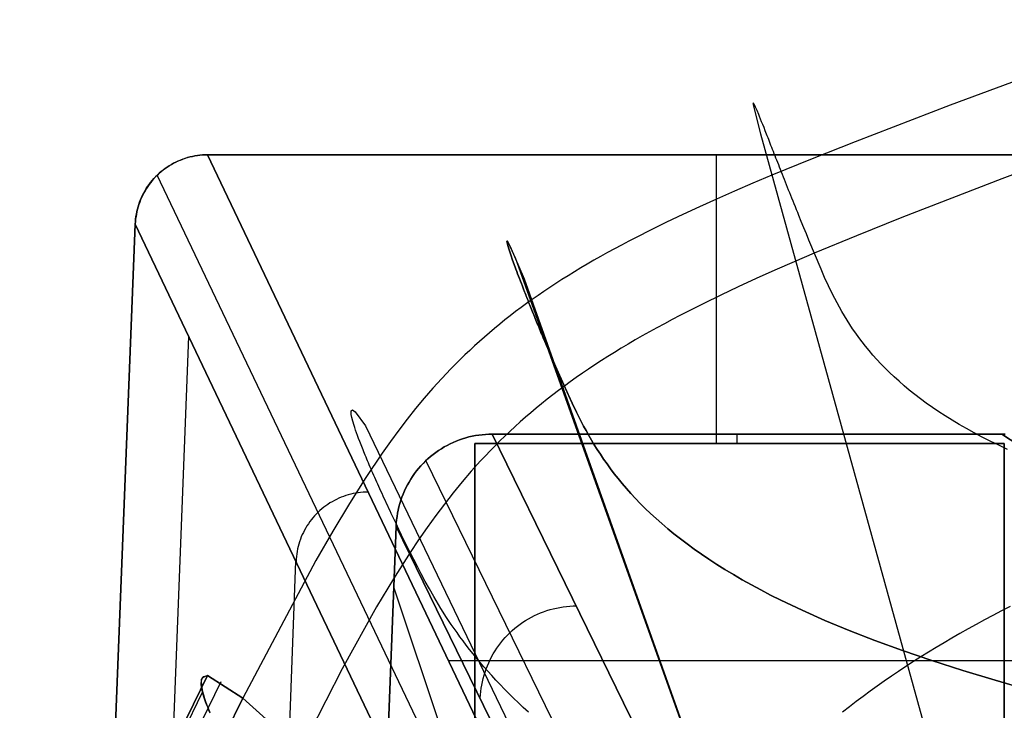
# Model space of a CAD drawing. Header units: millimetres. Extents: x -273 to 273, y -240 to 302.
# Tile 133 of 256: x -242 to -222, y 243 to 258. Entities that reach past the tile are written whole.
import ezdxf

# ---------------------------------------------------------------- set-up
doc = ezdxf.new("R2010")
doc.units = ezdxf.units.MM
doc.header["$MEASUREMENT"] = 0
doc.layers.add('IGES level 1', color=7, linetype='Continuous', true_color=0x3e413d)
doc.layers.add('IGES level 2', color=7, linetype='Continuous', true_color=0x008000)

msp = doc.modelspace()

# ---------------------------------------------------------------- linework, layer by layer
at = {"layer": 'IGES level 1'}
for p, q in [((-239.352, 254.482, 0), (-239.307, 254.509, 0)), ((-239.306, 254.507), (-239.35, 254.48)), ((-239.307, 254.509, 0), (-239.261, 254.534, 0)), ((-239.26, 254.533), (-239.306, 254.507)), ((-239.261, 254.534, 0), (-239.215, 254.558, 0)), ((-239.214, 254.556), (-239.26, 254.533)), ((-239.215, 254.558, 0), (-239.167, 254.58, 0)), ((-239.166, 254.578), (-239.214, 254.556)), ((-239.167, 254.58, 0), (-239.119, 254.6, 0)), ((-239.119, 254.599), (-239.166, 254.578)), ((-239.119, 254.6, 0), (-239.071, 254.619, 0)), ((-239.07, 254.618), (-239.119, 254.599)), ((-239.071, 254.619, 0), (-239.021, 254.636, 0)), ((-239.021, 254.635), (-239.07, 254.618)), ((-239.021, 254.636, 0), (-238.971, 254.651, 0)), ((-238.971, 254.65), (-239.021, 254.635)), ((-238.971, 254.651, 0), (-238.921, 254.665, 0)), ((-238.92, 254.663), (-238.971, 254.65)), ((-238.921, 254.665, 0), (-238.87, 254.676, 0)), ((-238.87, 254.675), (-238.92, 254.663)), ((-238.87, 254.676, 0), (-238.819, 254.686, 0)), ((-238.819, 254.685), (-238.87, 254.675)), ((-238.819, 254.686, 0), (-238.767, 254.694, 0)), ((-238.767, 254.694), (-238.819, 254.685)), ((-238.767, 254.694, 0), (-238.716, 254.701, 0)), ((-238.715, 254.7), (-238.767, 254.694)), ((-238.716, 254.701, 0), (-238.664, 254.705, 0)), ((-238.663, 254.705), (-238.715, 254.7)), ((-238.664, 254.705, 0), (-238.611, 254.708, 0)), ((-238.611, 254.708), (-238.663, 254.705)), ((-238.611, 254.708, 0), (-238.559, 254.709)), ((-238.559, 254.709), (-238.611, 254.708)), ((-238.559, 254.709), (-228.542, 233.687, 420.443)), ((-228.542, 233.687, 420.443), (-238.559, 254.709)), ((-238.559, 254.709), (-215, 254.709)), ((-215, 254.709), (-238.559, 254.709)), ((-227.981, 248.709), (-227.981, 254.709)), ((-239.598, 254.29, 0), (-239.56, 254.326, 0)), ((-239.558, 254.324), (-239.597, 254.288)), ((-239.56, 254.326, 0), (-239.521, 254.36, 0)), ((-239.519, 254.358), (-239.558, 254.324)), ((-239.521, 254.36, 0), (-239.48, 254.393, 0)), ((-239.479, 254.391), (-239.519, 254.358)), ((-239.48, 254.393, 0), (-239.438, 254.424, 0)), ((-239.437, 254.422), (-239.479, 254.391)), ((-239.438, 254.424, 0), (-239.396, 254.454, 0)), ((-239.394, 254.452), (-239.437, 254.422)), ((-239.396, 254.454, 0), (-239.352, 254.482, 0)), ((-239.35, 254.48), (-239.394, 254.452)), ((-239.77, 254.094, 0), (-239.738, 254.136, 0)), ((-239.736, 254.134), (-239.768, 254.092)), ((-239.738, 254.136, 0), (-239.705, 254.176, 0)), ((-239.704, 254.174), (-239.736, 254.134)), ((-239.705, 254.176, 0), (-239.671, 254.215, 0)), ((-239.669, 254.214), (-239.704, 254.174)), ((-239.671, 254.215, 0), (-239.635, 254.253, 0)), ((-239.634, 254.252), (-239.669, 254.214)), ((-239.635, 254.253, 0), (-239.598, 254.29, 0)), ((-239.597, 254.288), (-239.634, 254.252)), ((-229.583, 233.266, 420.447), (-239.601, 254.288, 0)), ((-239.905, 253.871, 0), (-239.881, 253.917, 0)), ((-239.879, 253.916), (-239.903, 253.87)), ((-239.881, 253.917, 0), (-239.855, 253.963, 0)), ((-239.854, 253.962), (-239.879, 253.916)), ((-239.855, 253.963, 0), (-239.828, 254.008, 0)), ((-239.827, 254.006), (-239.854, 253.962)), ((-239.828, 254.008, 0), (-239.8, 254.051, 0)), ((-239.798, 254.05), (-239.827, 254.006)), ((-239.8, 254.051, 0), (-239.77, 254.094, 0)), ((-239.768, 254.092), (-239.798, 254.05)), ((-239.983, 253.678, 0), (-239.966, 253.727, 0)), ((-239.965, 253.726), (-239.982, 253.677)), ((-239.966, 253.727, 0), (-239.947, 253.776, 0)), ((-239.946, 253.775), (-239.965, 253.726)), ((-239.947, 253.776, 0), (-239.927, 253.824, 0)), ((-239.925, 253.823), (-239.946, 253.775)), ((-239.927, 253.824, 0), (-239.905, 253.871, 0)), ((-239.903, 253.87), (-239.925, 253.823)), ((-240.034, 253.475, 0), (-240.024, 253.527, 0)), ((-240.023, 253.526), (-240.034, 253.475)), ((-240.024, 253.527, 0), (-240.012, 253.577, 0)), ((-240.011, 253.577), (-240.023, 253.526)), ((-240.012, 253.577, 0), (-239.999, 253.628, 0)), ((-239.997, 253.627), (-240.011, 253.577)), ((-239.999, 253.628, 0), (-239.983, 253.678, 0)), ((-239.982, 253.677), (-239.997, 253.627)), ((-240.057, 253.268), (-240.054, 253.32, 0)), ((-240.054, 253.32), (-240.057, 253.268)), ((-240.054, 253.32, 0), (-240.049, 253.372, 0)), ((-240.049, 253.372), (-240.054, 253.32)), ((-240.049, 253.372, 0), (-240.043, 253.424, 0)), ((-240.042, 253.424), (-240.049, 253.372)), ((-240.043, 253.424, 0), (-240.034, 253.475, 0)), ((-240.034, 253.475), (-240.042, 253.424)), ((-240.985, 229.709), (-240.057, 253.268)), ((-240.057, 253.268), (-240.985, 229.709)), ((-230.041, 232.241, 420.406), (-240.057, 253.268)), ((-240.057, 253.268), (-230.041, 232.241, 420.406)), ((-239.96, 224.814, 46.729), (-238.945, 250.934, 46.67)), ((-233.323, 248.782, 6), (-233.388, 248.757, 6)), ((-233.388, 248.757, 6), (-233.323, 248.782, 6)), ((-233.257, 248.805, 6), (-233.323, 248.782, 6)), ((-233.323, 248.782, 6), (-233.257, 248.804, 6)), ((-233.19, 248.825, 6), (-233.257, 248.805, 6)), ((-233.257, 248.804, 6), (-233.19, 248.825, 6)), ((-233.123, 248.843, 6), (-233.19, 248.825, 6)), ((-233.19, 248.825, 6), (-233.123, 248.843, 6)), ((-233.055, 248.858, 6), (-233.123, 248.843, 6)), ((-233.123, 248.843, 6), (-233.055, 248.858, 6)), ((-232.987, 248.872, 6), (-233.055, 248.858, 6)), ((-233.055, 248.858, 6), (-232.987, 248.872, 6)), ((-232.918, 248.883, 6), (-232.987, 248.872, 6)), ((-232.987, 248.872, 6), (-232.918, 248.882, 6)), ((-232.849, 248.891, 6), (-232.918, 248.883, 6)), ((-232.918, 248.882, 6), (-232.849, 248.891, 6)), ((-232.78, 248.897, 6), (-232.849, 248.891, 6)), ((-232.849, 248.891, 6), (-232.78, 248.897, 6)), ((-232.71, 248.901, 6), (-232.78, 248.897, 6)), ((-232.78, 248.897, 6), (-232.71, 248.901, 6)), ((-232.641, 248.902, 6), (-232.71, 248.901, 6)), ((-232.71, 248.901, 6), (-232.641, 248.902, 6)), ((-222.05, 248.902, 6), (-232.641, 248.902, 6)), ((-232.641, 248.902, 6), (-222.242, 227.642, 421.314)), ((-222.242, 227.642, 421.314), (-232.641, 248.902, 6)), ((-232.641, 248.902, 6), (-222.05, 248.902, 6)), ((-227.55, 248.709, 6), (-227.55, 248.902, 6)), ((-222.05, 248.902, 6), (-190.145, 227.796, 418.308)), ((-221.979, 248.901, 6), (-222.05, 248.902, 6)), ((-190.145, 227.796, 418.308), (-222.05, 248.902, 6)), ((-222.05, 248.902, 6), (-221.979, 248.901, 6)), ((-233.697, 248.6, 6), (-233.756, 248.562, 6)), ((-233.756, 248.562, 6), (-233.697, 248.599, 6)), ((-233.638, 248.635, 6), (-233.697, 248.6, 6)), ((-233.697, 248.599, 6), (-233.638, 248.635, 6)), ((-233.577, 248.669, 6), (-233.638, 248.635, 6)), ((-233.638, 248.635, 6), (-233.577, 248.669, 6)), ((-233.515, 248.701, 6), (-233.577, 248.669, 6)), ((-233.577, 248.669, 6), (-233.515, 248.7, 6)), ((-233.452, 248.73, 6), (-233.515, 248.701, 6)), ((-233.515, 248.7, 6), (-233.452, 248.73, 6)), ((-233.388, 248.757, 6), (-233.452, 248.73, 6)), ((-233.452, 248.73, 6), (-233.388, 248.757, 6)), ((-222, 248.709), (-233, 248.709)), ((-233, 248.709), (-233, 248.709, 6)), ((-233, 248.709, 6), (-222, 248.709, 6)), ((-222, 248.709, 3), (-233, 248.709, 3)), ((-233, 248.709), (-233, 235.709)), ((-233, 235.709, 6), (-233, 248.709, 6)), ((-233, 248.709, 6), (-233, 248.709)), ((-233, 248.709, 3), (-233, 235.709, 3)), ((-222, 248.709, 6), (-233, 248.709, 6)), ((-233, 248.709, 6), (-233, 235.709, 6)), ((-233, 235.709), (-233, 248.709)), ((-233, 248.709), (-222, 248.709)), ((-227.5, 248.709), (-227.5, 248.709, 6)), ((-222, 235.709), (-222, 248.709)), ((-222, 248.709), (-222, 248.709, 6)), ((-222, 248.709, 6), (-222, 235.709, 6)), ((-222, 235.709, 3), (-222, 248.709, 3)), ((-222, 248.709, 6), (-222, 248.709)), ((-222, 235.709, 6), (-222, 248.709, 6)), ((-222, 248.709), (-222, 235.709)), ((-233.975, 248.391, 6), (-234.026, 248.344, 6)), ((-234.026, 248.343, 6), (-233.975, 248.391, 6)), ((-233.923, 248.436, 6), (-233.975, 248.391, 6)), ((-233.975, 248.391, 6), (-233.923, 248.436, 6)), ((-233.869, 248.48, 6), (-233.923, 248.436, 6)), ((-233.923, 248.436, 6), (-233.868, 248.48, 6)), ((-233.813, 248.522, 6), (-233.869, 248.48, 6)), ((-233.868, 248.48, 6), (-233.813, 248.522, 6)), ((-233.756, 248.562, 6), (-233.813, 248.522, 6)), ((-233.813, 248.522, 6), (-233.756, 248.562, 6)), ((-234.169, 248.191, 6), (-234.213, 248.137, 6)), ((-234.213, 248.137, 6), (-234.169, 248.191, 6)), ((-234.123, 248.244, 6), (-234.169, 248.191, 6)), ((-234.169, 248.191, 6), (-234.123, 248.243, 6)), ((-234.076, 248.294, 6), (-234.123, 248.244, 6)), ((-234.123, 248.243, 6), (-234.075, 248.294, 6)), ((-234.026, 248.344, 6), (-234.076, 248.294, 6)), ((-234.075, 248.294, 6), (-234.026, 248.343, 6)), ((-234.022, 248.347, 6), (-223.626, 227.073, 421.464)), ((-234.333, 247.967, 6), (-234.369, 247.907, 6)), ((-234.369, 247.907, 6), (-234.333, 247.966, 6)), ((-234.295, 248.025, 6), (-234.333, 247.967, 6)), ((-234.333, 247.966, 6), (-234.295, 248.025, 6)), ((-234.255, 248.082, 6), (-234.295, 248.025, 6)), ((-234.295, 248.025, 6), (-234.255, 248.082, 6)), ((-234.213, 248.137, 6), (-234.255, 248.082, 6)), ((-234.255, 248.082, 6), (-234.213, 248.137, 6)), ((-234.434, 247.784, 6), (-234.464, 247.721, 6)), ((-234.464, 247.721, 6), (-234.434, 247.784, 6)), ((-234.403, 247.846, 6), (-234.434, 247.784, 6)), ((-234.434, 247.784, 6), (-234.402, 247.846, 6)), ((-234.369, 247.907, 6), (-234.403, 247.846, 6)), ((-234.402, 247.846, 6), (-234.369, 247.907, 6)), ((-235.827, 247.569, 140.209), (-235.875, 247.547, 140.209)), ((-235.779, 247.59, 140.209), (-235.827, 247.569, 140.209)), ((-235.731, 247.608, 140.209), (-235.779, 247.59, 140.209)), ((-235.681, 247.625, 140.209), (-235.731, 247.608, 140.209)), ((-235.631, 247.641, 140.208), (-235.681, 247.625, 140.209)), ((-235.581, 247.654, 140.208), (-235.631, 247.641, 140.208)), ((-235.53, 247.666, 140.207), (-235.581, 247.654, 140.208)), ((-235.479, 247.676, 140.206), (-235.53, 247.666, 140.207)), ((-235.427, 247.684, 140.206), (-235.479, 247.676, 140.206)), ((-235.375, 247.691, 140.205), (-235.427, 247.684, 140.206)), ((-235.323, 247.695, 140.204), (-235.375, 247.691, 140.205)), ((-235.271, 247.698, 140.203), (-235.323, 247.695, 140.204)), ((-235.219, 247.699, 140.201), (-235.271, 247.698, 140.203)), ((-234.516, 247.592, 6), (-234.539, 247.527, 6)), ((-234.539, 247.527, 6), (-234.516, 247.592, 6)), ((-234.491, 247.657, 6), (-234.516, 247.592, 6)), ((-234.516, 247.592, 6), (-234.491, 247.657, 6)), ((-234.464, 247.721, 6), (-234.491, 247.657, 6)), ((-234.491, 247.657, 6), (-234.464, 247.721, 6)), ((-236.181, 247.349, 140.207), (-236.22, 247.315, 140.206)), ((-236.14, 247.382, 140.208), (-236.181, 247.349, 140.207)), ((-236.098, 247.413, 140.208), (-236.14, 247.382, 140.208)), ((-236.056, 247.443, 140.209), (-236.098, 247.413, 140.208)), ((-236.012, 247.472, 140.209), (-236.056, 247.443, 140.209)), ((-235.967, 247.498, 140.209), (-236.012, 247.472, 140.209)), ((-235.921, 247.524, 140.209), (-235.967, 247.498, 140.209)), ((-235.875, 247.547, 140.209), (-235.921, 247.524, 140.209)), ((-234.578, 247.393, 6), (-234.594, 247.325, 6)), ((-234.594, 247.325, 6), (-234.578, 247.393, 6)), ((-234.56, 247.46, 6), (-234.578, 247.393, 6)), ((-234.578, 247.393, 6), (-234.56, 247.46, 6)), ((-234.539, 247.527, 6), (-234.56, 247.46, 6)), ((-234.56, 247.46, 6), (-234.539, 247.527, 6)), ((-236.365, 247.165, 140.202), (-236.398, 247.125, 140.201)), ((-236.331, 247.204, 140.203), (-236.365, 247.165, 140.202)), ((-236.295, 247.243, 140.204), (-236.331, 247.204, 140.203)), ((-236.258, 247.279, 140.205), (-236.295, 247.243, 140.204)), ((-236.22, 247.315, 140.206), (-236.258, 247.279, 140.205)), ((-234.618, 247.188, 6), (-234.627, 247.119, 6)), ((-234.627, 247.119, 6), (-234.618, 247.188, 6)), ((-234.607, 247.257, 6), (-234.618, 247.188, 6)), ((-234.618, 247.188, 6), (-234.607, 247.257, 6)), ((-234.594, 247.325, 6), (-234.607, 247.257, 6)), ((-234.607, 247.257, 6), (-234.594, 247.325, 6)), ((-236.516, 246.952, 140.195), (-236.541, 246.906, 140.193)), ((-236.489, 246.997, 140.197), (-236.516, 246.952, 140.195)), ((-236.46, 247.04, 140.198), (-236.489, 246.997, 140.197)), ((-236.43, 247.083, 140.2), (-236.46, 247.04, 140.198)), ((-236.398, 247.125, 140.201), (-236.43, 247.083, 140.2)), ((-234.637, 246.981, 6), (-235.042, 236.682, 6)), ((-235.042, 236.682, 6), (-234.637, 246.981, 6)), ((-234.633, 247.05, 6), (-234.637, 246.981, 6)), ((-234.637, 246.981, 6), (-234.633, 247.05, 6)), ((-224.233, 225.699, 421.551), (-234.637, 246.981, 6)), ((-234.637, 246.981, 6), (-224.233, 225.699, 421.551)), ((-234.627, 247.119, 6), (-234.633, 247.05, 6)), ((-234.633, 247.05, 6), (-234.627, 247.119, 6)), ((-236.608, 246.765, 140.188), (-236.626, 246.716, 140.186)), ((-236.587, 246.813, 140.19), (-236.608, 246.765, 140.188)), ((-236.565, 246.86, 140.192), (-236.587, 246.813, 140.19)), ((-236.541, 246.906, 140.193), (-236.565, 246.86, 140.192)), ((-236.673, 246.567, 140.179), (-236.685, 246.516, 140.177)), ((-236.659, 246.617, 140.182), (-236.673, 246.567, 140.179)), ((-236.644, 246.667, 140.184), (-236.659, 246.617, 140.182)), ((-236.626, 246.716, 140.186), (-236.644, 246.667, 140.184)), ((-236.71, 246.362, 140.17), (-236.714, 246.31, 140.168)), ((-236.703, 246.413, 140.173), (-236.71, 246.362, 140.17)), ((-236.695, 246.465, 140.175), (-236.703, 246.413, 140.173)), ((-236.685, 246.516, 140.177), (-236.695, 246.465, 140.175)), ((-237.9, 215.019, 140.224), (-236.721, 246.265, 140.01)), ((-236.714, 246.31, 140.168), (-236.717, 246.258, 140.165)), ((-224.579, 215.578, 421.771), (-234.687, 245.724, 6)), ((-231.304, 245.288, 75.744), (-231.236, 245.301, 75.743)), ((-231.236, 245.301, 75.743), (-231.167, 245.312, 75.742)), ((-231.167, 245.312, 75.742), (-231.098, 245.321, 75.74)), ((-231.098, 245.321, 75.74), (-231.029, 245.327, 75.739)), ((-231.029, 245.327, 75.739), (-230.959, 245.331, 75.737)), ((-230.959, 245.331, 75.737), (-230.89, 245.332, 75.736)), ((-231.887, 245.065, 75.747), (-231.826, 245.098, 75.747)), ((-231.826, 245.098, 75.747), (-231.764, 245.13, 75.747)), ((-231.764, 245.13, 75.747), (-231.701, 245.159, 75.747)), ((-231.701, 245.159, 75.747), (-231.637, 245.187, 75.747)), ((-231.637, 245.187, 75.747), (-231.572, 245.211, 75.747)), ((-231.572, 245.211, 75.747), (-231.506, 245.234, 75.746)), ((-231.506, 245.234, 75.746), (-231.439, 245.254, 75.745)), ((-231.439, 245.254, 75.745), (-231.372, 245.272, 75.745)), ((-231.372, 245.272, 75.745), (-231.304, 245.288, 75.744)), ((-232.172, 244.866, 75.744), (-232.118, 244.91, 75.745)), ((-232.118, 244.91, 75.745), (-232.062, 244.951, 75.746)), ((-232.062, 244.951, 75.746), (-232.005, 244.991, 75.746)), ((-232.005, 244.991, 75.746), (-231.946, 245.029, 75.747)), ((-231.946, 245.029, 75.747), (-231.887, 245.065, 75.747)), ((-232.372, 244.673, 75.739), (-232.325, 244.724, 75.74)), ((-232.325, 244.724, 75.74), (-232.275, 244.773, 75.742)), ((-232.275, 244.773, 75.742), (-232.224, 244.82, 75.743)), ((-232.224, 244.82, 75.743), (-232.172, 244.866, 75.744)), ((-232.544, 244.454, 75.732), (-232.504, 244.511, 75.734)), ((-232.504, 244.511, 75.734), (-232.462, 244.567, 75.736)), ((-232.462, 244.567, 75.736), (-232.418, 244.621, 75.738)), ((-232.418, 244.621, 75.738), (-232.372, 244.673, 75.739)), ((-232.652, 244.276, 75.726), (-232.618, 244.337, 75.728)), ((-232.618, 244.337, 75.728), (-232.582, 244.396, 75.73)), ((-232.582, 244.396, 75.73), (-232.544, 244.454, 75.732)), ((-233.551, 244.198, 210.221), (-198.483, 244.198, 210.221)), ((-232.766, 244.022, 75.716), (-232.741, 244.087, 75.718)), ((-232.741, 244.087, 75.718), (-232.713, 244.151, 75.721)), ((-232.713, 244.151, 75.721), (-232.684, 244.214, 75.723)), ((-232.684, 244.214, 75.723), (-232.652, 244.276, 75.726)), ((-232.828, 243.823, 75.707), (-232.81, 243.89, 75.71)), ((-232.81, 243.89, 75.71), (-232.789, 243.957, 75.713)), ((-232.789, 243.957, 75.713), (-232.766, 244.022, 75.716)), ((-232.868, 243.619, 75.698), (-232.857, 243.687, 75.701)), ((-232.857, 243.687, 75.701), (-232.844, 243.756, 75.704)), ((-232.844, 243.756, 75.704), (-232.828, 243.823, 75.707)), ((-232.888, 243.411, 75.687), (-232.884, 243.481, 75.691)), ((-232.884, 243.481, 75.691), (-232.877, 243.55, 75.694)), ((-232.877, 243.55, 75.694), (-232.868, 243.619, 75.698))]:
    msp.add_line(p, q, dxfattribs=at)
at = {"layer": 'IGES level 2', "color": 31, "true_color": 0xfabe47}
for p, q in [((-218.351, 257.517, 757.993), (-223.128, 255.739, 759.161)), ((-216.99, 256.104, 796.691), (-222.051, 254.212, 798.046)), ((-227.216, 255.786, 788.486), (-227.218, 255.751, 785.383)), ((-227.218, 255.751, 785.383), (-227.194, 255.636, 781.687)), ((-227.189, 255.744, 791.051), (-227.216, 255.786, 788.486)), ((-227.167, 255.696, 792.148), (-227.189, 255.744, 791.051)), ((-223.128, 255.739, 759.161), (-225.099, 254.981, 759.584)), ((-227.194, 255.636, 781.687), (-227.066, 255.147, 772.296)), ((-227.138, 255.631, 793.131), (-227.167, 255.696, 792.148)), ((-227.104, 255.549, 794.007), (-227.138, 255.631, 793.131)), ((-227.085, 255.502, 794.407), (-227.104, 255.549, 794.007)), ((-227.064, 255.45, 794.782), (-227.085, 255.502, 794.407)), ((-227.042, 255.395, 795.134), (-227.064, 255.45, 794.782)), ((-227.018, 255.336, 795.463), (-227.042, 255.395, 795.134)), ((-226.993, 255.273, 795.771), (-227.018, 255.336, 795.463)), ((-227.066, 255.147, 772.296), (-222.882, 240.007, 586.845)), ((-226.967, 255.207, 796.058), (-226.993, 255.273, 795.771)), ((-226.939, 255.136, 796.324), (-226.967, 255.207, 796.058)), ((-226.925, 255.1, 796.45), (-226.939, 255.136, 796.324)), ((-226.91, 255.062, 796.572), (-226.925, 255.1, 796.45)), ((-226.895, 255.024, 796.689), (-226.91, 255.062, 796.572)), ((-226.88, 254.985, 796.801), (-226.895, 255.024, 796.689)), ((-226.864, 254.945, 796.909), (-226.88, 254.985, 796.801)), ((-226.848, 254.904, 797.013), (-226.864, 254.945, 796.909)), ((-225.099, 254.981, 759.584), (-225.992, 254.626, 759.748)), ((-226.831, 254.862, 797.112), (-226.848, 254.904, 797.013)), ((-226.815, 254.82, 797.208), (-226.831, 254.862, 797.112)), ((-226.798, 254.776, 797.299), (-226.815, 254.82, 797.208)), ((-226.78, 254.732, 797.387), (-226.798, 254.776, 797.299)), ((-226.763, 254.687, 797.471), (-226.78, 254.732, 797.387)), ((-225.992, 254.626, 759.748), (-226.827, 254.283, 759.878)), ((-226.744, 254.641, 797.551), (-226.763, 254.687, 797.471)), ((-226.726, 254.595, 797.628), (-226.744, 254.641, 797.551)), ((-226.707, 254.547, 797.701), (-226.726, 254.595, 797.628)), ((-226.688, 254.499, 797.772), (-226.707, 254.547, 797.701)), ((-226.669, 254.45, 797.838), (-226.688, 254.499, 797.772)), ((-226.649, 254.4, 797.902), (-226.669, 254.45, 797.838)), ((-226.63, 254.35, 797.963), (-226.649, 254.4, 797.902)), ((-226.609, 254.298, 798.021), (-226.63, 254.35, 797.963)), ((-227.223, 254.116, 759.93), (-227.607, 253.951, 759.973)), ((-226.827, 254.283, 759.878), (-227.223, 254.116, 759.93)), ((-226.589, 254.246, 798.076), (-226.609, 254.298, 798.021)), ((-226.568, 254.194, 798.129), (-226.589, 254.246, 798.076)), ((-226.547, 254.14, 798.179), (-226.568, 254.194, 798.129)), ((-226.525, 254.086, 798.226), (-226.547, 254.14, 798.179)), ((-222.051, 254.212, 798.046), (-224.131, 253.405, 798.539)), ((-227.607, 253.951, 759.973), (-227.978, 253.788, 760.006)), ((-226.503, 254.031, 798.271), (-226.525, 254.086, 798.226)), ((-226.481, 253.975, 798.314), (-226.503, 254.031, 798.271)), ((-226.459, 253.919, 798.355), (-226.481, 253.975, 798.314)), ((-226.436, 253.862, 798.394), (-226.459, 253.919, 798.355)), ((-227.978, 253.788, 760.006), (-228.336, 253.627, 760.03)), ((-226.413, 253.804, 798.43), (-226.436, 253.862, 798.394)), ((-226.39, 253.746, 798.465), (-226.413, 253.804, 798.43)), ((-226.366, 253.687, 798.499), (-226.39, 253.746, 798.465)), ((-228.336, 253.627, 760.03), (-228.682, 253.466, 760.043)), ((-226.342, 253.628, 798.53), (-226.366, 253.687, 798.499)), ((-226.318, 253.567, 798.561), (-226.342, 253.628, 798.53)), ((-226.293, 253.507, 798.589), (-226.318, 253.567, 798.561)), ((-226.268, 253.445, 798.617), (-226.293, 253.507, 798.589)), ((-229.016, 253.307, 760.047), (-229.34, 253.149, 760.04)), ((-228.682, 253.466, 760.043), (-229.016, 253.307, 760.047)), ((-226.218, 253.32, 798.668), (-226.268, 253.445, 798.617)), ((-226.166, 253.193, 798.716), (-226.218, 253.32, 798.668)), ((-224.131, 253.405, 798.539), (-225.071, 253.027, 798.731)), ((-229.34, 253.149, 760.04), (-229.652, 252.991, 760.022)), ((-226.113, 253.064, 798.761), (-226.166, 253.193, 798.716)), ((-232.325, 252.91, 785.673), (-232.335, 252.913, 787.797)), ((-232.335, 252.913, 787.797), (-232.332, 252.883, 789.661)), ((-232.332, 252.883, 789.661), (-232.335, 252.913, 787.797)), ((-232.335, 252.913, 787.797), (-232.325, 252.91, 785.673)), ((-232.332, 252.883, 789.661), (-232.317, 252.822, 791.281)), ((-232.317, 252.822, 791.281), (-232.332, 252.883, 789.661)), ((-232.265, 252.8, 780.566), (-232.325, 252.91, 785.673)), ((-232.325, 252.91, 785.673), (-232.265, 252.8, 780.566)), ((-229.804, 252.912, 760.009), (-229.954, 252.833, 759.994)), ((-229.652, 252.991, 760.022), (-229.804, 252.912, 760.009)), ((-226.06, 252.932, 798.803), (-226.113, 253.064, 798.761)), ((-225.808, 252.328, 798.984), (-226.06, 252.932, 798.803)), ((-225.071, 253.027, 798.731), (-225.948, 252.662, 798.885)), ((-232.317, 252.822, 791.281), (-232.289, 252.73, 792.677)), ((-232.289, 252.73, 792.677), (-232.317, 252.822, 791.281)), ((-232.289, 252.73, 792.677), (-232.27, 252.673, 793.296)), ((-232.27, 252.673, 793.296), (-232.289, 252.73, 792.677)), ((-232.27, 252.673, 793.296), (-232.248, 252.609, 793.866)), ((-232.248, 252.609, 793.866), (-232.27, 252.673, 793.296)), ((-232.15, 252.543, 774.194), (-232.265, 252.8, 780.566)), ((-232.265, 252.8, 780.566), (-231.978, 252.129, 766.412)), ((-230.246, 252.675, 759.954), (-230.388, 252.595, 759.93)), ((-230.101, 252.754, 759.975), (-230.246, 252.675, 759.954)), ((-229.954, 252.833, 759.994), (-230.101, 252.754, 759.975)), ((-232.248, 252.609, 793.866), (-232.224, 252.538, 794.388)), ((-232.224, 252.538, 794.388), (-232.248, 252.609, 793.866)), ((-232.224, 252.538, 794.388), (-232.196, 252.46, 794.866)), ((-232.196, 252.46, 794.866), (-232.224, 252.538, 794.388)), ((-226.573, 236.931, 545.676), (-232.15, 252.543, 774.194)), ((-230.528, 252.516, 759.903), (-230.666, 252.436, 759.873)), ((-230.388, 252.595, 759.93), (-230.528, 252.516, 759.903)), ((-226.365, 252.484, 798.947), (-226.767, 252.308, 798.999)), ((-225.948, 252.662, 798.885), (-226.365, 252.484, 798.947)), ((-232.196, 252.46, 794.866), (-232.165, 252.376, 795.301)), ((-232.165, 252.376, 795.301), (-232.196, 252.46, 794.866)), ((-232.165, 252.376, 795.301), (-232.149, 252.331, 795.504)), ((-232.149, 252.331, 795.504), (-232.165, 252.376, 795.301)), ((-232.149, 252.331, 795.504), (-232.132, 252.285, 795.696)), ((-232.132, 252.285, 795.696), (-232.149, 252.331, 795.504)), ((-232.132, 252.285, 795.696), (-232.114, 252.237, 795.879)), ((-232.114, 252.237, 795.879), (-232.132, 252.285, 795.696)), ((-230.934, 252.276, 759.805), (-231.065, 252.196, 759.766)), ((-230.801, 252.356, 759.84), (-230.934, 252.276, 759.805)), ((-230.666, 252.436, 759.873), (-230.801, 252.356, 759.84)), ((-226.767, 252.308, 798.999), (-227.155, 252.134, 799.039)), ((-225.733, 252.157, 799.031), (-225.808, 252.328, 798.984)), ((-232.114, 252.237, 795.879), (-232.095, 252.188, 796.053)), ((-232.095, 252.188, 796.053), (-232.114, 252.237, 795.879)), ((-232.095, 252.188, 796.053), (-232.076, 252.137, 796.218)), ((-232.076, 252.137, 796.218), (-232.095, 252.188, 796.053)), ((-232.076, 252.137, 796.218), (-232.056, 252.084, 796.375)), ((-232.056, 252.084, 796.375), (-232.076, 252.137, 796.218)), ((-232.056, 252.084, 796.375), (-232.035, 252.03, 796.523)), ((-232.035, 252.03, 796.523), (-232.056, 252.084, 796.375)), ((-231.978, 252.129, 766.412), (-226.573, 236.931, 545.676)), ((-231.194, 252.115, 759.724), (-231.321, 252.033, 759.679)), ((-231.065, 252.196, 759.766), (-231.194, 252.115, 759.724)), ((-227.155, 252.134, 799.039), (-227.53, 251.961, 799.069)), ((-225.653, 251.984, 799.077), (-225.733, 252.157, 799.031)), ((-232.035, 252.03, 796.523), (-232.014, 251.975, 796.662)), ((-232.014, 251.975, 796.662), (-232.035, 252.03, 796.523)), ((-232.014, 251.975, 796.662), (-231.992, 251.918, 796.795)), ((-231.992, 251.918, 796.795), (-232.014, 251.975, 796.662)), ((-231.992, 251.918, 796.795), (-231.969, 251.86, 796.919)), ((-231.969, 251.86, 796.919), (-231.992, 251.918, 796.795)), ((-231.969, 251.86, 796.919), (-231.957, 251.83, 796.979)), ((-231.957, 251.83, 796.979), (-231.969, 251.86, 796.919)), ((-231.568, 251.869, 759.581), (-231.689, 251.786, 759.526)), ((-231.445, 251.951, 759.632), (-231.568, 251.869, 759.581)), ((-231.321, 252.033, 759.679), (-231.445, 251.951, 759.632)), ((-227.53, 251.961, 799.069), (-227.892, 251.79, 799.087)), ((-225.568, 251.809, 799.121), (-225.653, 251.984, 799.077)), ((-231.957, 251.83, 796.979), (-231.945, 251.8, 797.037)), ((-231.945, 251.8, 797.037), (-231.957, 251.83, 796.979)), ((-231.945, 251.8, 797.037), (-231.933, 251.77, 797.093)), ((-231.933, 251.77, 797.093), (-231.945, 251.8, 797.037)), ((-231.933, 251.77, 797.093), (-231.921, 251.739, 797.147)), ((-231.921, 251.739, 797.147), (-231.933, 251.77, 797.093)), ((-231.808, 251.703, 759.469), (-231.925, 251.619, 759.409)), ((-231.921, 251.739, 797.147), (-231.909, 251.708, 797.2)), ((-231.909, 251.708, 797.2), (-231.921, 251.739, 797.147)), ((-231.909, 251.708, 797.2), (-231.896, 251.677, 797.251)), ((-231.896, 251.677, 797.251), (-231.909, 251.708, 797.2)), ((-231.896, 251.677, 797.251), (-231.884, 251.645, 797.301)), ((-231.884, 251.645, 797.301), (-231.896, 251.677, 797.251)), ((-231.884, 251.645, 797.301), (-231.871, 251.613, 797.349)), ((-231.871, 251.613, 797.349), (-231.884, 251.645, 797.301)), ((-231.689, 251.786, 759.526), (-231.808, 251.703, 759.469)), ((-227.892, 251.79, 799.087), (-228.241, 251.62, 799.094)), ((-225.523, 251.72, 799.141), (-225.568, 251.809, 799.121)), ((-225.476, 251.632, 799.161), (-225.523, 251.72, 799.141)), ((-232.154, 251.449, 759.278), (-232.266, 251.363, 759.208)), ((-232.041, 251.534, 759.345), (-232.154, 251.449, 759.278)), ((-231.925, 251.619, 759.409), (-232.041, 251.534, 759.345)), ((-231.871, 251.613, 797.349), (-231.858, 251.58, 797.395)), ((-231.858, 251.58, 797.395), (-231.871, 251.613, 797.349)), ((-231.858, 251.58, 797.395), (-231.845, 251.548, 797.44)), ((-231.845, 251.548, 797.44), (-231.858, 251.58, 797.395)), ((-231.845, 251.548, 797.44), (-231.831, 251.515, 797.483)), ((-231.831, 251.515, 797.483), (-231.845, 251.548, 797.44)), ((-231.831, 251.515, 797.483), (-231.818, 251.481, 797.526)), ((-231.818, 251.481, 797.526), (-231.831, 251.515, 797.483)), ((-231.818, 251.481, 797.526), (-231.804, 251.447, 797.566)), ((-231.804, 251.447, 797.566), (-231.818, 251.481, 797.526)), ((-231.804, 251.447, 797.566), (-231.79, 251.413, 797.606)), ((-231.79, 251.413, 797.606), (-231.804, 251.447, 797.566)), ((-228.579, 251.451, 799.089), (-228.743, 251.366, 799.081)), ((-228.241, 251.62, 799.094), (-228.579, 251.451, 799.089)), ((-225.427, 251.543, 799.179), (-225.476, 251.632, 799.161)), ((-225.376, 251.453, 799.197), (-225.427, 251.543, 799.179)), ((-225.324, 251.364, 799.213), (-225.376, 251.453, 799.197)), ((-232.377, 251.276, 759.134), (-232.485, 251.189, 759.057)), ((-232.266, 251.363, 759.208), (-232.377, 251.276, 759.134)), ((-231.79, 251.413, 797.606), (-231.776, 251.379, 797.644)), ((-231.776, 251.379, 797.644), (-231.79, 251.413, 797.606)), ((-231.776, 251.379, 797.644), (-231.762, 251.344, 797.681)), ((-231.762, 251.344, 797.681), (-231.776, 251.379, 797.644)), ((-231.762, 251.344, 797.681), (-231.747, 251.309, 797.716)), ((-231.747, 251.309, 797.716), (-231.762, 251.344, 797.681)), ((-231.747, 251.309, 797.716), (-231.733, 251.274, 797.751)), ((-231.733, 251.274, 797.751), (-231.747, 251.309, 797.716)), ((-231.733, 251.274, 797.751), (-231.718, 251.238, 797.784)), ((-231.718, 251.238, 797.784), (-231.733, 251.274, 797.751)), ((-231.718, 251.238, 797.784), (-231.703, 251.202, 797.816)), ((-231.703, 251.202, 797.816), (-231.718, 251.238, 797.784)), ((-228.904, 251.282, 799.071), (-229.063, 251.197, 799.058)), ((-228.743, 251.366, 799.081), (-228.904, 251.282, 799.071)), ((-225.268, 251.274, 799.227), (-225.324, 251.364, 799.213)), ((-225.211, 251.183, 799.241), (-225.268, 251.274, 799.227)), ((-232.593, 251.1, 758.977), (-232.699, 251.011, 758.893)), ((-232.485, 251.189, 759.057), (-232.593, 251.1, 758.977)), ((-231.703, 251.202, 797.816), (-231.688, 251.166, 797.847)), ((-231.688, 251.166, 797.847), (-231.703, 251.202, 797.816)), ((-231.688, 251.166, 797.847), (-231.673, 251.13, 797.877)), ((-231.673, 251.13, 797.877), (-231.688, 251.166, 797.847)), ((-231.673, 251.13, 797.877), (-231.658, 251.093, 797.906)), ((-231.658, 251.093, 797.906), (-231.673, 251.13, 797.877)), ((-231.658, 251.093, 797.906), (-231.642, 251.056, 797.934)), ((-231.642, 251.056, 797.934), (-231.658, 251.093, 797.906)), ((-231.642, 251.056, 797.934), (-231.627, 251.018, 797.961)), ((-231.627, 251.018, 797.961), (-231.642, 251.056, 797.934)), ((-229.219, 251.113, 799.042), (-229.372, 251.028, 799.022)), ((-229.063, 251.197, 799.058), (-229.219, 251.113, 799.042)), ((-225.151, 251.093, 799.252), (-225.211, 251.183, 799.241)), ((-225.088, 251.002, 799.262), (-225.151, 251.093, 799.252)), ((-232.906, 250.83, 758.715), (-233.008, 250.737, 758.621)), ((-232.803, 250.921, 758.806), (-232.906, 250.83, 758.715)), ((-232.699, 251.011, 758.893), (-232.803, 250.921, 758.806)), ((-231.627, 251.018, 797.961), (-231.611, 250.981, 797.987)), ((-231.611, 250.981, 797.987), (-231.627, 251.018, 797.961)), ((-231.611, 250.981, 797.987), (-231.595, 250.943, 798.012)), ((-231.595, 250.943, 798.012), (-231.611, 250.981, 797.987)), ((-231.595, 250.943, 798.012), (-231.579, 250.904, 798.036)), ((-231.579, 250.904, 798.036), (-231.595, 250.943, 798.012)), ((-231.579, 250.904, 798.036), (-231.546, 250.827, 798.083)), ((-231.546, 250.827, 798.083), (-231.579, 250.904, 798.036)), ((-231.546, 250.827, 798.083), (-231.512, 250.748, 798.126)), ((-231.512, 250.748, 798.126), (-231.546, 250.827, 798.083)), ((-229.67, 250.859, 798.973), (-229.816, 250.773, 798.944)), ((-229.522, 250.943, 798.999), (-229.67, 250.859, 798.973)), ((-229.372, 251.028, 799.022), (-229.522, 250.943, 798.999)), ((-225.023, 250.911, 799.271), (-225.088, 251.002, 799.262)), ((-224.954, 250.82, 799.277), (-225.023, 250.911, 799.271)), ((-233.108, 250.644, 758.523), (-233.208, 250.55, 758.422)), ((-233.008, 250.737, 758.621), (-233.108, 250.644, 758.523)), ((-231.512, 250.748, 798.126), (-231.478, 250.669, 798.167)), ((-231.478, 250.669, 798.167), (-231.512, 250.748, 798.126)), ((-231.478, 250.669, 798.167), (-231.443, 250.588, 798.205)), ((-231.443, 250.588, 798.205), (-231.478, 250.669, 798.167)), ((-229.958, 250.688, 798.911), (-230.099, 250.602, 798.875)), ((-229.816, 250.773, 798.944), (-229.958, 250.688, 798.911)), ((-224.883, 250.729, 799.281), (-224.954, 250.82, 799.277)), ((-224.808, 250.638, 799.284), (-224.883, 250.729, 799.281)), ((-224.73, 250.547, 799.284), (-224.808, 250.638, 799.284)), ((-233.306, 250.455, 758.317), (-233.403, 250.358, 758.208)), ((-233.208, 250.55, 758.422), (-233.306, 250.455, 758.317)), ((-231.443, 250.588, 798.205), (-231.408, 250.506, 798.242)), ((-231.408, 250.506, 798.242), (-231.443, 250.588, 798.205)), ((-231.408, 250.506, 798.242), (-231.372, 250.423, 798.276)), ((-231.372, 250.423, 798.276), (-231.408, 250.506, 798.242)), ((-231.372, 250.423, 798.276), (-231.298, 250.255, 798.341)), ((-231.298, 250.255, 798.341), (-231.372, 250.423, 798.276)), ((-230.373, 250.43, 798.793), (-230.506, 250.343, 798.747)), ((-230.237, 250.516, 798.836), (-230.373, 250.43, 798.793)), ((-230.099, 250.602, 798.875), (-230.237, 250.516, 798.836)), ((-224.649, 250.456, 799.282), (-224.73, 250.547, 799.284)), ((-224.564, 250.364, 799.278), (-224.649, 250.456, 799.282)), ((-233.499, 250.26, 758.096), (-233.687, 250.061, 757.861)), ((-233.403, 250.358, 758.208), (-233.499, 250.26, 758.096)), ((-231.298, 250.255, 798.341), (-231.062, 249.726, 798.522)), ((-231.222, 250.082, 798.402), (-231.298, 250.255, 798.341)), ((-230.637, 250.255, 798.698), (-230.766, 250.168, 798.644)), ((-230.506, 250.343, 798.747), (-230.637, 250.255, 798.698)), ((-224.476, 250.273, 799.271), (-224.564, 250.364, 799.278)), ((-224.384, 250.182, 799.262), (-224.476, 250.273, 799.271)), ((-233.687, 250.061, 757.861), (-233.873, 249.857, 757.61)), ((-230.978, 249.543, 798.581), (-231.222, 250.082, 798.402)), ((-230.893, 250.079, 798.588), (-231.018, 249.99, 798.528)), ((-230.766, 250.168, 798.644), (-230.893, 250.079, 798.588)), ((-224.288, 250.091, 799.25), (-224.384, 250.182, 799.262)), ((-224.188, 250, 799.235), (-224.288, 250.091, 799.25)), ((-233.873, 249.857, 757.61), (-234.054, 249.647, 757.345)), ((-231.262, 249.81, 798.396), (-231.381, 249.719, 798.325)), ((-231.141, 249.901, 798.464), (-231.262, 249.81, 798.396)), ((-231.018, 249.99, 798.528), (-231.141, 249.901, 798.464)), ((-224.083, 249.909, 799.217), (-224.188, 250, 799.235)), ((-223.975, 249.818, 799.196), (-224.083, 249.909, 799.217)), ((-223.862, 249.728, 799.173), (-223.975, 249.818, 799.196)), ((-234.054, 249.647, 757.345), (-234.233, 249.432, 757.063)), ((-231.499, 249.627, 798.25), (-231.614, 249.535, 798.171)), ((-231.381, 249.719, 798.325), (-231.499, 249.627, 798.25)), ((-231.062, 249.726, 798.522), (-230.978, 249.543, 798.581)), ((-223.744, 249.638, 799.146), (-223.862, 249.728, 799.173)), ((-223.622, 249.548, 799.116), (-223.744, 249.638, 799.146)), ((-235.573, 249.387, 783.902), (-235.546, 249.407, 780.843)), ((-235.546, 249.407, 780.843), (-235.488, 249.364, 777.204)), ((-234.233, 249.432, 757.063), (-234.41, 249.21, 756.767)), ((-231.728, 249.441, 798.089), (-231.84, 249.347, 798.003)), ((-231.614, 249.535, 798.171), (-231.728, 249.441, 798.089)), ((-230.978, 249.543, 798.581), (-230.888, 249.356, 798.639)), ((-230.888, 249.356, 798.639), (-230.978, 249.543, 798.581)), ((-223.495, 249.458, 799.082), (-223.622, 249.548, 799.116)), ((-223.363, 249.369, 799.046), (-223.495, 249.458, 799.082)), ((-235.57, 249.308, 786.435), (-235.573, 249.387, 783.902)), ((-235.558, 249.247, 787.52), (-235.57, 249.308, 786.435)), ((-235.539, 249.173, 788.493), (-235.558, 249.247, 787.52)), ((-235.488, 249.364, 777.204), (-235.275, 249.078, 767.972)), ((-234.41, 249.21, 756.767), (-234.584, 248.982, 756.454)), ((-231.95, 249.252, 797.913), (-232.059, 249.155, 797.819)), ((-231.84, 249.347, 798.003), (-231.95, 249.252, 797.913)), ((-230.888, 249.356, 798.639), (-230.793, 249.167, 798.693)), ((-230.793, 249.167, 798.693), (-230.888, 249.356, 798.639)), ((-223.227, 249.28, 799.005), (-223.363, 249.369, 799.046)), ((-223.085, 249.192, 798.961), (-223.227, 249.28, 799.005)), ((-222.937, 249.103, 798.913), (-223.085, 249.192, 798.961)), ((-235.512, 249.085, 789.362), (-235.539, 249.173, 788.493)), ((-235.496, 249.037, 789.759), (-235.512, 249.085, 789.362)), ((-235.479, 248.985, 790.132), (-235.496, 249.037, 789.759)), ((-235.459, 248.93, 790.482), (-235.479, 248.985, 790.132)), ((-235.275, 249.078, 767.972), (-228.305, 234.584, 509.086)), ((-232.167, 249.058, 797.721), (-232.273, 248.96, 797.619)), ((-232.059, 249.155, 797.819), (-232.167, 249.058, 797.721)), ((-230.793, 249.167, 798.693), (-230.742, 249.071, 798.719)), ((-230.742, 249.071, 798.719), (-230.793, 249.167, 798.693)), ((-230.742, 249.071, 798.719), (-230.69, 248.975, 798.743)), ((-230.69, 248.975, 798.743), (-230.742, 249.071, 798.719)), ((-222.785, 249.016, 798.861), (-222.937, 249.103, 798.913)), ((-222.626, 248.928, 798.806), (-222.785, 249.016, 798.861)), ((-235.438, 248.872, 790.81), (-235.459, 248.93, 790.482)), ((-235.416, 248.811, 791.117), (-235.438, 248.872, 790.81)), ((-235.391, 248.747, 791.404), (-235.416, 248.811, 791.117)), ((-234.584, 248.982, 756.454), (-234.757, 248.747, 756.125)), ((-232.377, 248.86, 797.513), (-232.48, 248.76, 797.403)), ((-232.273, 248.96, 797.619), (-232.377, 248.86, 797.513)), ((-230.69, 248.975, 798.743), (-230.635, 248.877, 798.766)), ((-230.635, 248.877, 798.766), (-230.69, 248.975, 798.743)), ((-230.635, 248.877, 798.766), (-230.579, 248.78, 798.787)), ((-230.579, 248.78, 798.787), (-230.635, 248.877, 798.766)), ((-230.579, 248.78, 798.787), (-230.519, 248.681, 798.807)), ((-230.519, 248.681, 798.807), (-230.579, 248.78, 798.787)), ((-222.463, 248.842, 798.746), (-222.626, 248.928, 798.806)), ((-222.293, 248.756, 798.682), (-222.463, 248.842, 798.746)), ((-235.365, 248.68, 791.67), (-235.391, 248.747, 791.404)), ((-235.338, 248.61, 791.918), (-235.365, 248.68, 791.67)), ((-235.323, 248.574, 792.036), (-235.338, 248.61, 791.918)), ((-235.309, 248.537, 792.148), (-235.323, 248.574, 792.036)), ((-234.757, 248.747, 756.125), (-234.929, 248.505, 755.78)), ((-232.582, 248.658, 797.29), (-232.683, 248.555, 797.172)), ((-232.48, 248.76, 797.403), (-232.582, 248.658, 797.29)), ((-230.519, 248.681, 798.807), (-230.458, 248.582, 798.824)), ((-230.458, 248.582, 798.824), (-230.519, 248.681, 798.807)), ((-230.458, 248.582, 798.824), (-230.393, 248.483, 798.84)), ((-230.393, 248.483, 798.84), (-230.458, 248.582, 798.824)), ((-222.117, 248.67, 798.614), (-222.293, 248.756, 798.682)), ((-221.936, 248.585, 798.541), (-222.117, 248.67, 798.614)), ((-235.293, 248.5, 792.257), (-235.309, 248.537, 792.148)), ((-235.278, 248.462, 792.361), (-235.293, 248.5, 792.257)), ((-235.262, 248.423, 792.462), (-235.278, 248.462, 792.361)), ((-234.929, 248.505, 755.78), (-235.269, 247.998, 755.039)), ((-235.245, 248.384, 792.558), (-235.262, 248.423, 792.462)), ((-235.229, 248.344, 792.651), (-235.245, 248.384, 792.558)), ((-232.783, 248.451, 797.05), (-232.881, 248.346, 796.923)), ((-232.683, 248.555, 797.172), (-232.783, 248.451, 797.05)), ((-230.393, 248.483, 798.84), (-230.326, 248.383, 798.853)), ((-230.326, 248.383, 798.853), (-230.393, 248.483, 798.84)), ((-230.326, 248.383, 798.853), (-230.255, 248.282, 798.864)), ((-230.255, 248.282, 798.864), (-230.326, 248.383, 798.853)), ((-235.211, 248.303, 792.739), (-235.229, 248.344, 792.651)), ((-235.194, 248.262, 792.825), (-235.211, 248.303, 792.739)), ((-235.176, 248.219, 792.906), (-235.194, 248.262, 792.825)), ((-235.158, 248.177, 792.984), (-235.176, 248.219, 792.906)), ((-235.139, 248.133, 793.059), (-235.158, 248.177, 792.984)), ((-232.881, 248.346, 796.923), (-233.075, 248.13, 796.658)), ((-230.255, 248.282, 798.864), (-230.182, 248.181, 798.872)), ((-230.182, 248.181, 798.872), (-230.255, 248.282, 798.864)), ((-230.182, 248.181, 798.872), (-230.105, 248.079, 798.877)), ((-230.105, 248.079, 798.877), (-230.182, 248.181, 798.872)), ((-235.269, 247.998, 755.039), (-235.609, 247.459, 754.229)), ((-235.12, 248.089, 793.131), (-235.139, 248.133, 793.059)), ((-235.1, 248.045, 793.199), (-235.12, 248.089, 793.131)), ((-235.08, 248, 793.264), (-235.1, 248.045, 793.199)), ((-235.06, 247.954, 793.327), (-235.08, 248, 793.264)), ((-233.075, 248.13, 796.658), (-233.264, 247.91, 796.376)), ((-230.105, 248.079, 798.877), (-230.024, 247.977, 798.879)), ((-230.024, 247.977, 798.879), (-230.105, 248.079, 798.877)), ((-230.024, 247.977, 798.879), (-229.94, 247.875, 798.878)), ((-229.94, 247.875, 798.878), (-230.024, 247.977, 798.879)), ((-235.039, 247.907, 793.386), (-235.06, 247.954, 793.327)), ((-235.018, 247.86, 793.443), (-235.039, 247.907, 793.386)), ((-234.997, 247.813, 793.498), (-235.018, 247.86, 793.443)), ((-234.975, 247.764, 793.549), (-234.997, 247.813, 793.498)), ((-234.953, 247.715, 793.599), (-234.975, 247.764, 793.549)), ((-233.264, 247.91, 796.376), (-233.451, 247.683, 796.077)), ((-229.94, 247.875, 798.878), (-229.852, 247.772, 798.874)), ((-229.852, 247.772, 798.874), (-229.94, 247.875, 798.878)), ((-229.852, 247.772, 798.874), (-229.76, 247.668, 798.866)), ((-229.76, 247.668, 798.866), (-229.852, 247.772, 798.874)), ((-234.93, 247.666, 793.646), (-234.953, 247.715, 793.599)), ((-234.908, 247.616, 793.691), (-234.93, 247.666, 793.646)), ((-234.884, 247.566, 793.734), (-234.908, 247.616, 793.691)), ((-234.861, 247.514, 793.774), (-234.884, 247.566, 793.734)), ((-233.451, 247.683, 796.077), (-233.634, 247.449, 795.76)), ((-229.76, 247.668, 798.866), (-229.665, 247.565, 798.855)), ((-229.665, 247.565, 798.855), (-229.76, 247.668, 798.866)), ((-229.665, 247.565, 798.855), (-229.564, 247.461, 798.84)), ((-229.564, 247.461, 798.84), (-229.665, 247.565, 798.855)), ((-235.609, 247.459, 754.229), (-235.953, 246.886, 753.349)), ((-234.837, 247.463, 793.813), (-234.861, 247.514, 793.774)), ((-234.812, 247.411, 793.85), (-234.837, 247.463, 793.813)), ((-234.788, 247.358, 793.886), (-234.812, 247.411, 793.85)), ((-234.763, 247.305, 793.92), (-234.788, 247.358, 793.886)), ((-233.634, 247.449, 795.76), (-233.815, 247.209, 795.425)), ((-229.564, 247.461, 798.84), (-229.46, 247.356, 798.821)), ((-229.46, 247.356, 798.821), (-229.564, 247.461, 798.84)), ((-229.46, 247.356, 798.821), (-229.35, 247.252, 798.798)), ((-229.35, 247.252, 798.798), (-229.46, 247.356, 798.821)), ((-234.737, 247.251, 793.952), (-234.763, 247.305, 793.92)), ((-234.712, 247.196, 793.983), (-234.737, 247.251, 793.952)), ((-234.686, 247.142, 794.013), (-234.712, 247.196, 793.983)), ((-233.815, 247.209, 795.425), (-233.993, 246.962, 795.072)), ((-229.35, 247.252, 798.798), (-229.236, 247.147, 798.77)), ((-229.236, 247.147, 798.77), (-229.35, 247.252, 798.798)), ((-229.236, 247.147, 798.77), (-229.118, 247.042, 798.738)), ((-229.118, 247.042, 798.738), (-229.236, 247.147, 798.77)), ((-234.659, 247.086, 794.042), (-234.686, 247.142, 794.013)), ((-234.632, 247.03, 794.069), (-234.659, 247.086, 794.042)), ((-234.578, 246.917, 794.122), (-234.632, 247.03, 794.069)), ((-233.993, 246.962, 795.072), (-234.17, 246.707, 794.701)), ((-229.118, 247.042, 798.738), (-228.994, 246.936, 798.702)), ((-228.994, 246.936, 798.702), (-229.118, 247.042, 798.738)), ((-235.953, 246.886, 753.349), (-236.302, 246.276, 752.397)), ((-234.522, 246.802, 794.172), (-234.578, 246.917, 794.122)), ((-234.346, 246.445, 794.311), (-234.522, 246.802, 794.172)), ((-228.994, 246.936, 798.702), (-228.865, 246.831, 798.66)), ((-228.865, 246.831, 798.66), (-228.994, 246.936, 798.702)), ((-228.865, 246.831, 798.66), (-228.73, 246.725, 798.614)), ((-228.73, 246.725, 798.614), (-228.865, 246.831, 798.66)), ((-234.17, 246.707, 794.701), (-234.346, 246.445, 794.311)), ((-228.73, 246.725, 798.614), (-228.591, 246.619, 798.562)), ((-228.591, 246.619, 798.562), (-228.73, 246.725, 798.614)), ((-228.591, 246.619, 798.562), (-228.445, 246.513, 798.505)), ((-228.445, 246.513, 798.505), (-228.591, 246.619, 798.562)), ((-234.346, 246.445, 794.311), (-234.695, 245.896, 793.474)), ((-234.196, 246.149, 794.42), (-234.346, 246.445, 794.311)), ((-228.445, 246.513, 798.505), (-228.294, 246.407, 798.443)), ((-228.294, 246.407, 798.443), (-228.445, 246.513, 798.505)), ((-228.294, 246.407, 798.443), (-228.137, 246.301, 798.375)), ((-228.137, 246.301, 798.375), (-228.294, 246.407, 798.443)), ((-236.302, 246.276, 752.397), (-237.822, 243.416, 747.825)), ((-234.117, 245.997, 794.473), (-234.196, 246.149, 794.42)), ((-228.137, 246.301, 798.375), (-227.973, 246.195, 798.301)), ((-227.973, 246.195, 798.301), (-228.137, 246.301, 798.375)), ((-227.973, 246.195, 798.301), (-227.804, 246.089, 798.221)), ((-227.804, 246.089, 798.221), (-227.973, 246.195, 798.301)), ((-234.034, 245.842, 794.525), (-234.117, 245.997, 794.473)), ((-227.804, 246.089, 798.221), (-227.628, 245.983, 798.135)), ((-227.628, 245.983, 798.135), (-227.804, 246.089, 798.221)), ((-227.628, 245.983, 798.135), (-227.445, 245.876, 798.042)), ((-227.445, 245.876, 798.042), (-227.628, 245.983, 798.135)), ((-234.695, 245.896, 793.474), (-235.044, 245.312, 792.559)), ((-233.947, 245.685, 794.573), (-234.034, 245.842, 794.525)), ((-227.445, 245.876, 798.042), (-227.256, 245.77, 797.943)), ((-227.256, 245.77, 797.943), (-227.445, 245.876, 798.042)), ((-227.256, 245.77, 797.943), (-227.06, 245.664, 797.838)), ((-227.06, 245.664, 797.838), (-227.256, 245.77, 797.943)), ((-233.856, 245.525, 794.617), (-233.947, 245.685, 794.573)), ((-233.808, 245.445, 794.637), (-233.856, 245.525, 794.617)), ((-227.06, 245.664, 797.838), (-226.856, 245.558, 797.725)), ((-226.856, 245.558, 797.725), (-227.06, 245.664, 797.838)), ((-226.856, 245.558, 797.725), (-226.646, 245.452, 797.606)), ((-226.646, 245.452, 797.606), (-226.856, 245.558, 797.725)), ((-235.044, 245.312, 792.559), (-235.757, 244.027, 790.487)), ((-233.759, 245.363, 794.656), (-233.808, 245.445, 794.637)), ((-233.709, 245.281, 794.674), (-233.759, 245.363, 794.656)), ((-226.646, 245.452, 797.606), (-226.203, 245.241, 797.346)), ((-226.203, 245.241, 797.346), (-226.646, 245.452, 797.606)), ((-221.878, 245.318, 796.31), (-222.057, 245.226, 796.273)), ((-233.657, 245.199, 794.689), (-233.709, 245.281, 794.674)), ((-233.603, 245.115, 794.704), (-233.657, 245.199, 794.689)), ((-233.548, 245.031, 794.716), (-233.603, 245.115, 794.704)), ((-226.203, 245.241, 797.346), (-225.73, 245.03, 797.055)), ((-225.73, 245.03, 797.055), (-226.203, 245.241, 797.346)), ((-222.235, 245.134, 796.234), (-222.41, 245.041, 796.191)), ((-222.057, 245.226, 796.273), (-222.235, 245.134, 796.234)), ((-233.491, 244.947, 794.727), (-233.548, 245.031, 794.716)), ((-233.433, 244.862, 794.735), (-233.491, 244.947, 794.727)), ((-225.73, 245.03, 797.055), (-225.225, 244.82, 796.733)), ((-225.225, 244.82, 796.733), (-225.73, 245.03, 797.055)), ((-222.582, 244.947, 796.144), (-222.753, 244.853, 796.095)), ((-222.41, 245.041, 796.191), (-222.582, 244.947, 796.144)), ((-233.372, 244.776, 794.742), (-233.433, 244.862, 794.735)), ((-233.31, 244.69, 794.746), (-233.372, 244.776, 794.742)), ((-233.245, 244.603, 794.748), (-233.31, 244.69, 794.746)), ((-225.225, 244.82, 796.733), (-224.687, 244.611, 796.379)), ((-224.687, 244.611, 796.379), (-225.225, 244.82, 796.733)), ((-222.921, 244.758, 796.042), (-223.087, 244.662, 795.985)), ((-222.753, 244.853, 796.095), (-222.921, 244.758, 796.042)), ((-233.179, 244.515, 794.748), (-233.245, 244.603, 794.748)), ((-233.11, 244.427, 794.745), (-233.179, 244.515, 794.748)), ((-224.687, 244.611, 796.379), (-224.114, 244.404, 795.99)), ((-224.114, 244.404, 795.99), (-224.687, 244.611, 796.379)), ((-223.252, 244.566, 795.925), (-223.414, 244.469, 795.862)), ((-223.087, 244.662, 795.985), (-223.252, 244.566, 795.925)), ((-233.039, 244.338, 794.739), (-233.11, 244.427, 794.745)), ((-232.966, 244.248, 794.73), (-233.039, 244.338, 794.739)), ((-224.114, 244.404, 795.99), (-223.507, 244.198, 795.566)), ((-223.507, 244.198, 795.566), (-224.114, 244.404, 795.99)), ((-223.574, 244.371, 795.795), (-223.732, 244.273, 795.725)), ((-223.414, 244.469, 795.862), (-223.574, 244.371, 795.795)), ((-232.891, 244.158, 794.719), (-232.966, 244.248, 794.73)), ((-232.813, 244.067, 794.704), (-232.891, 244.158, 794.719)), ((-223.889, 244.173, 795.651), (-224.043, 244.073, 795.573)), ((-223.732, 244.273, 795.725), (-223.889, 244.173, 795.651)), ((-223.507, 244.198, 795.566), (-222.864, 243.992, 795.105)), ((-222.864, 243.992, 795.105), (-223.507, 244.198, 795.566)), ((-242.271, 236.335, 756.311), (-238.555, 243.883, 768.493)), ((-238.555, 243.883, 768.493), (-242.271, 236.335, 756.311)), ((-238.555, 243.883, 768.493), (-238.665, 243.837, 773.755)), ((-238.636, 243.867, 772.018), (-238.555, 243.883, 768.493)), ((-237.822, 243.416, 747.825), (-238.555, 243.883, 768.493)), ((-238.555, 243.883, 768.493), (-237.822, 243.416, 747.825)), ((-235.757, 244.027, 790.487), (-237.338, 240.921, 785.312)), ((-232.733, 243.976, 794.687), (-232.813, 244.067, 794.704)), ((-232.65, 243.883, 794.666), (-232.733, 243.976, 794.687)), ((-232.565, 243.791, 794.642), (-232.65, 243.883, 794.666)), ((-224.347, 243.869, 795.407), (-224.497, 243.766, 795.318)), ((-224.196, 243.971, 795.492), (-224.347, 243.869, 795.407)), ((-224.043, 244.073, 795.573), (-224.196, 243.971, 795.492)), ((-222.864, 243.992, 795.105), (-222.187, 243.786, 794.605)), ((-222.187, 243.786, 794.605), (-222.864, 243.992, 795.105)), ((-241.88, 236.422, 747.829), (-238.273, 243.759, 759.574)), ((-238.665, 243.837, 773.755), (-238.686, 243.771, 775.891)), ((-238.686, 243.693, 777.453), (-238.679, 243.804, 774.988)), ((-238.686, 243.771, 775.891), (-238.684, 243.676, 777.73)), ((-238.676, 243.621, 778.512), (-238.686, 243.693, 777.453)), ((-238.684, 243.676, 777.73), (-238.661, 243.554, 779.296)), ((-238.679, 243.804, 774.988), (-238.636, 243.867, 772.018)), ((-232.477, 243.697, 794.614), (-232.565, 243.791, 794.642)), ((-232.386, 243.603, 794.583), (-232.477, 243.697, 794.614)), ((-224.497, 243.766, 795.318), (-224.644, 243.662, 795.226)), ((-222.187, 243.786, 794.605), (-221.48, 243.578, 794.066)), ((-221.48, 243.578, 794.066), (-222.187, 243.786, 794.605)), ((-242.459, 235.789, 766.836), (-238.657, 243.537, 779.464)), ((-238.657, 243.537, 779.464), (-238.676, 243.621, 778.512)), ((-238.661, 243.554, 779.296), (-238.642, 243.483, 779.984)), ((-238.63, 243.444, 780.316), (-238.657, 243.537, 779.464)), ((-238.642, 243.483, 779.984), (-238.618, 243.405, 780.612)), ((-232.292, 243.509, 794.548), (-232.386, 243.603, 794.583)), ((-232.196, 243.413, 794.509), (-232.292, 243.509, 794.548)), ((-224.79, 243.557, 795.13), (-224.935, 243.45, 795.03)), ((-224.644, 243.662, 795.226), (-224.79, 243.557, 795.13)), ((-241.265, 236.38, 736.697), (-237.822, 243.416, 747.825)), ((-237.822, 243.416, 747.825), (-241.265, 236.38, 736.697)), ((-238.595, 243.339, 781.073), (-238.63, 243.444, 780.316)), ((-238.618, 243.405, 780.612), (-238.589, 243.322, 781.185)), ((-238.574, 243.283, 781.418), (-238.595, 243.339, 781.073)), ((-238.589, 243.322, 781.185), (-238.555, 243.232, 781.704)), ((-238.552, 243.225, 781.742), (-238.574, 243.283, 781.418)), ((-237.199, 242.85, 732.998), (-237.822, 243.416, 747.825)), ((-237.822, 243.416, 747.825), (-237.199, 242.85, 732.998)), ((-232.096, 243.318, 794.466), (-232.196, 243.413, 794.509)), ((-231.994, 243.221, 794.419), (-232.096, 243.318, 794.466)), ((-225.078, 243.343, 794.927), (-225.219, 243.234, 794.819)), ((-224.935, 243.45, 795.03), (-225.078, 243.343, 794.927)), ((-238.555, 243.232, 781.704), (-238.536, 243.185, 781.945)), ((-238.527, 243.164, 782.045), (-238.552, 243.225, 781.742)), ((-238.536, 243.185, 781.945), (-238.516, 243.136, 782.174)), ((-238.501, 243.1, 782.329), (-238.527, 243.164, 782.045)), ((-231.888, 243.124, 794.368), (-231.994, 243.221, 794.419)), ((-225.219, 243.234, 794.819), (-225.359, 243.125, 794.708))]:
    msp.add_line(p, q, dxfattribs=at)

doc.saveas('drawing.dxf')
